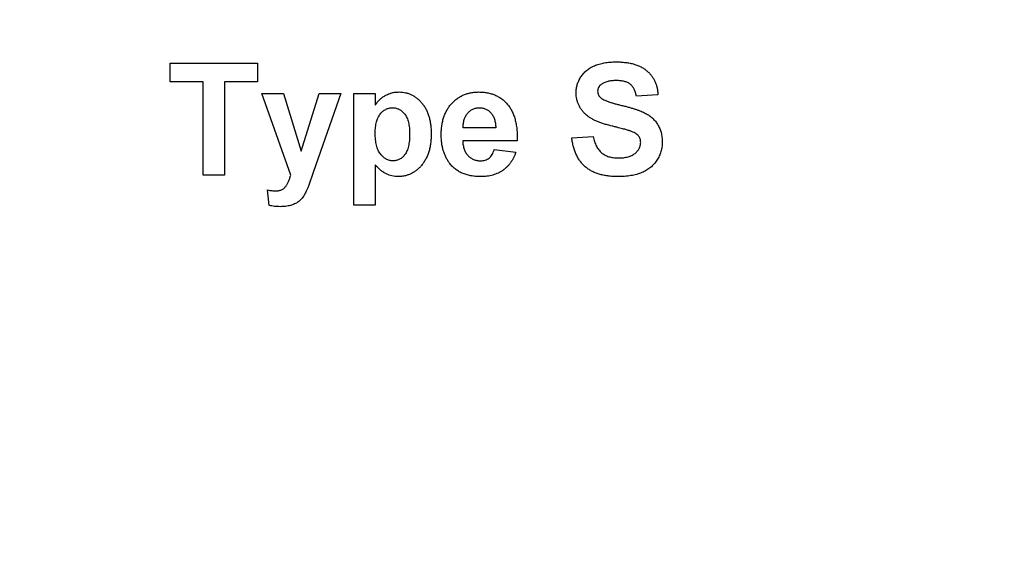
# Model space of a CAD drawing. Header units: inches. Extents: x 0.5 to 16.4, y 0.4 to 10.9.
# Tile 4 of 10: x 4.2 to 5, y 5.1 to 5.5. Entities that reach past the tile are written whole.
import ezdxf

# ---------------------------------------------------------------- set-up
doc = ezdxf.new("R2010")
doc.units = ezdxf.units.IN
doc.header["$MEASUREMENT"] = 0
doc.layers.add('OBJECT', color=1, linetype='Continuous')

msp = doc.modelspace()

# ---------------------------------------------------------------- linework, layer by layer
at = {"layer": 'OBJECT', "linetype": 'Continuous', "lineweight": 25}
for p, q in [((4.34766, 5.4499), (4.41284, 5.44988)), ((4.34766, 5.43601), (4.34766, 5.4499)), ((4.41284, 5.44988), (4.41283, 5.436)), ((4.37223, 5.436), (4.34766, 5.43601)), ((4.37222, 5.36656), (4.37223, 5.436)), ((4.38826, 5.436), (4.38825, 5.36656)), ((4.41283, 5.436), (4.38826, 5.436)), ((4.41604, 5.42745), (4.43206, 5.42744)), ((4.43749, 5.36655), (4.41604, 5.42745)), ((4.43206, 5.42744), (4.44541, 5.38432)), ((4.44541, 5.38432), (4.45877, 5.42744)), ((4.4748, 5.42744), (4.45454, 5.36936)), ((4.45877, 5.42744), (4.4748, 5.42744)), ((4.4844, 5.3441), (4.48441, 5.42743)), ((4.48441, 5.42743), (4.50044, 5.42743)), ((4.50044, 5.42743), (4.50044, 5.41865)), ((4.71091, 5.42632), (4.69488, 5.42526)), ((4.59018, 5.40177), (4.56589, 5.40178)), ((4.6062, 5.39215), (4.5656, 5.39216)), ((4.6468, 5.39428), (4.66282, 5.39535)), ((4.58911, 5.38575), (4.60513, 5.38361)), ((4.50043, 5.3742), (4.50042, 5.3441)), ((4.38825, 5.36656), (4.37222, 5.36656)), ((4.45454, 5.36936), (4.45069, 5.35836)), ((4.42136, 5.34393), (4.4203, 5.35555)), ((4.50042, 5.3441), (4.4844, 5.3441))]:
    msp.add_line(p, q, dxfattribs=at)
for radius in [1.6245, 1.23, 1.12]:
    msp.add_circle((4.52723, 5.82473), radius, dxfattribs=at)
for points, knots in [([(4.65001, 5.42789), (4.65005, 5.42892), (4.65013, 5.43099), (4.65084, 5.43401), (4.65194, 5.43694), (4.65322, 5.43926), (4.65445, 5.44101), (4.65547, 5.44227), (4.6566, 5.44345), (4.65783, 5.44452), (4.65914, 5.44554), (4.66057, 5.44645), (4.66208, 5.44731), (4.66427, 5.44832), (4.66723, 5.44938), (4.67109, 5.45027), (4.67529, 5.4508), (4.6782, 5.45087), (4.67971, 5.4509)], [0, 0, 0, 0, 0.073758, 0.146314, 0.219931, 0.295355, 0.333985, 0.372228, 0.410559, 0.449522, 0.48845, 0.5285, 0.569766, 0.611707, 0.699547, 0.793005, 0.892708, 1, 1, 1, 1]), ([(4.67971, 5.4509), (4.68095, 5.45088), (4.68335, 5.45085), (4.68684, 5.45052), (4.69009, 5.45002), (4.69311, 5.44929), (4.69588, 5.44833), (4.69843, 5.44719), (4.70074, 5.44583), (4.70279, 5.44425), (4.70462, 5.44251), (4.70622, 5.44061), (4.70759, 5.43857), (4.70874, 5.4364), (4.70964, 5.43408), (4.7103, 5.43161), (4.71074, 5.42901), (4.71085, 5.42723), (4.71091, 5.42632)], [0, 0, 0, 0, 0.08282, 0.161084, 0.23435, 0.303453, 0.368554, 0.430806, 0.490159, 0.547891, 0.604075, 0.659129, 0.713948, 0.768331, 0.823595, 0.880408, 0.93902, 1, 1, 1, 1]), ([(4.66866, 5.43406), (4.66826, 5.43374), (4.66748, 5.43312), (4.66663, 5.43188), (4.66613, 5.43049), (4.66607, 5.42951), (4.66604, 5.429)], [0, 0, 0, 0, 0.259464, 0.502502, 0.744885, 1, 1, 1, 1]), ([(4.67991, 5.43701), (4.67933, 5.437), (4.67819, 5.43698), (4.67653, 5.43685), (4.67498, 5.43661), (4.67352, 5.43631), (4.67216, 5.43588), (4.67089, 5.43537), (4.66972, 5.43477), (4.66901, 5.43429), (4.66866, 5.43406)], [0, 0, 0, 0, 0.148335, 0.288592, 0.421401, 0.547152, 0.666859, 0.782766, 0.892668, 1, 1, 1, 1]), ([(4.69488, 5.42526), (4.69479, 5.42576), (4.69461, 5.42674), (4.69422, 5.42814), (4.69378, 5.42944), (4.69326, 5.43063), (4.69264, 5.4317), (4.69196, 5.43267), (4.6912, 5.43353), (4.69035, 5.43427), (4.68943, 5.43494), (4.68838, 5.43548), (4.68724, 5.43597), (4.68598, 5.43635), (4.68461, 5.43665), (4.68314, 5.43687), (4.68156, 5.43697), (4.68047, 5.437), (4.67991, 5.43701)], [0, 0, 0, 0, 0.0719417, 0.1402068, 0.2049047, 0.2649124, 0.3228575, 0.3785314, 0.4318433, 0.4840489, 0.5368978, 0.5919502, 0.6498953, 0.7113846, 0.7771889, 0.8469145, 0.9207984, 1, 1, 1, 1]), ([(4.50044, 5.41865), (4.50091, 5.41938), (4.50186, 5.42082), (4.50362, 5.42275), (4.50563, 5.42443), (4.50784, 5.42588), (4.51025, 5.42705), (4.5128, 5.42788), (4.51549, 5.42841), (4.51732, 5.42847), (4.51825, 5.4285)], [0, 0, 0, 0, 0.122318, 0.243971, 0.365926, 0.49062, 0.616243, 0.741787, 0.868738, 1, 1, 1, 1]), ([(4.51825, 5.4285), (4.51906, 5.42847), (4.52067, 5.42842), (4.52304, 5.42802), (4.52531, 5.42739), (4.52749, 5.42648), (4.52957, 5.4253), (4.53155, 5.42387), (4.53343, 5.42218), (4.5352, 5.42025), (4.53685, 5.41811), (4.53824, 5.41572), (4.53946, 5.41315), (4.54041, 5.41036), (4.54119, 5.40739), (4.5417, 5.4042), (4.54206, 5.40082), (4.54208, 5.3985), (4.5421, 5.39731)], [0, 0, 0, 0, 0.055567, 0.109859, 0.163156, 0.216652, 0.270766, 0.326032, 0.383091, 0.443064, 0.50463, 0.567328, 0.631589, 0.698413, 0.76828, 0.841502, 0.918642, 1, 1, 1, 1]), ([(4.54958, 5.39652), (4.5496, 5.39774), (4.54963, 5.40011), (4.55004, 5.40356), (4.55062, 5.40682), (4.55149, 5.40987), (4.55259, 5.41272), (4.55397, 5.41535), (4.55556, 5.41781), (4.55742, 5.42001), (4.55945, 5.422), (4.56162, 5.42374), (4.56393, 5.4252), (4.56636, 5.42642), (4.56894, 5.42733), (4.57164, 5.428), (4.57447, 5.42841), (4.5764, 5.42846), (4.57738, 5.42848)], [0, 0, 0, 0, 0.076385, 0.149324, 0.218424, 0.284712, 0.34825, 0.410591, 0.471299, 0.531967, 0.591651, 0.649954, 0.706789, 0.763485, 0.820424, 0.878521, 0.9383, 1, 1, 1, 1]), ([(4.57738, 5.42848), (4.57848, 5.42846), (4.58062, 5.42841), (4.58376, 5.42799), (4.58671, 5.42729), (4.58948, 5.4263), (4.59209, 5.42505), (4.59451, 5.4235), (4.59674, 5.42166), (4.59879, 5.41955), (4.60063, 5.41716), (4.60221, 5.41445), (4.60353, 5.41146), (4.60459, 5.40817), (4.60538, 5.40458), (4.60592, 5.4007), (4.60623, 5.39652), (4.60621, 5.39364), (4.6062, 5.39215)], [0, 0, 0, 0, 0.062184, 0.121687, 0.178755, 0.234022, 0.288331, 0.342225, 0.39646, 0.451776, 0.508677, 0.567205, 0.628626, 0.693655, 0.762827, 0.836735, 0.915787, 1, 1, 1, 1]), ([(4.6577, 5.41127), (4.65709, 5.41185), (4.65589, 5.41297), (4.65431, 5.41482), (4.65298, 5.41677), (4.65189, 5.41881), (4.65105, 5.42095), (4.65046, 5.42318), (4.65007, 5.4255), (4.65003, 5.42708), (4.65001, 5.42789)], [0, 0, 0, 0, 0.133054, 0.260864, 0.384835, 0.506941, 0.627504, 0.749214, 0.872651, 1, 1, 1, 1]), ([(4.66604, 5.429), (4.66606, 5.42853), (4.66611, 5.4276), (4.66662, 5.42628), (4.6674, 5.42505), (4.66813, 5.42439), (4.66851, 5.42404)], [0, 0, 0, 0, 0.246345, 0.485261, 0.731951, 1, 1, 1, 1]), ([(4.66851, 5.42404), (4.66881, 5.42382), (4.66948, 5.42332), (4.67071, 5.42268), (4.6722, 5.42199), (4.67398, 5.42131), (4.67603, 5.42063), (4.67836, 5.41993), (4.68097, 5.41922), (4.68379, 5.41852), (4.68666, 5.41784), (4.68939, 5.4171), (4.69194, 5.41638), (4.69428, 5.41562), (4.69642, 5.41488), (4.69837, 5.41412), (4.70013, 5.41338), (4.70218, 5.41236), (4.7045, 5.41098), (4.70693, 5.40898), (4.70908, 5.40673), (4.71058, 5.40461), (4.71161, 5.40279), (4.71228, 5.40133), (4.71285, 5.3998), (4.71332, 5.39819), (4.71365, 5.39649), (4.71393, 5.39473), (4.71408, 5.39288), (4.7141, 5.39162), (4.71411, 5.39098)], [0, 0, 0, 0, 0.0182813, 0.0408511, 0.0674199, 0.0982357, 0.1333897, 0.1727609, 0.2168975, 0.2652318, 0.3143558, 0.3603952, 0.4033003, 0.4431725, 0.4802165, 0.5139523, 0.5449263, 0.5730582, 0.6253711, 0.6760596, 0.7261176, 0.7766747, 0.8021675, 0.8281304, 0.85447, 0.8818443, 0.909815, 0.9386132, 0.9688084, 1, 1, 1, 1]), ([(4.50043, 5.39802), (4.50044, 5.39877), (4.50045, 5.40022), (4.50065, 5.40234), (4.50092, 5.40431), (4.50132, 5.40613), (4.50184, 5.40781), (4.50247, 5.40936), (4.50322, 5.41077), (4.50409, 5.41202), (4.50505, 5.41313), (4.50606, 5.4141), (4.50715, 5.41491), (4.50828, 5.41558), (4.50949, 5.4161), (4.51075, 5.41646), (4.51207, 5.41672), (4.51297, 5.41674), (4.51342, 5.41674)], [0, 0, 0, 0, 0.088182, 0.170778, 0.248633, 0.321519, 0.389889, 0.454892, 0.517123, 0.576722, 0.633671, 0.688639, 0.740882, 0.792402, 0.843594, 0.894636, 0.946387, 1, 1, 1, 1]), ([(4.51342, 5.41674), (4.51386, 5.41673), (4.51473, 5.41669), (4.51601, 5.41648), (4.51722, 5.41608), (4.51839, 5.41556), (4.51949, 5.41487), (4.52054, 5.41403), (4.52154, 5.41305), (4.52247, 5.41191), (4.52333, 5.41063), (4.52406, 5.40917), (4.5247, 5.40757), (4.52521, 5.40579), (4.52558, 5.40386), (4.52586, 5.40177), (4.52606, 5.39953), (4.52607, 5.39798), (4.52607, 5.39718)], [0, 0, 0, 0, 0.05071, 0.100104, 0.148524, 0.196983, 0.246757, 0.298282, 0.351283, 0.407715, 0.466881, 0.528766, 0.594907, 0.665657, 0.740786, 0.8216, 0.907732, 1, 1, 1, 1]), ([(4.56589, 5.40178), (4.5659, 5.40234), (4.56591, 5.40343), (4.56607, 5.40503), (4.56631, 5.40654), (4.5667, 5.40795), (4.56716, 5.40929), (4.56777, 5.41052), (4.56847, 5.41167), (4.56902, 5.41237), (4.5693, 5.41271)], [0, 0, 0, 0, 0.144143, 0.28027, 0.410428, 0.536044, 0.655609, 0.773001, 0.887016, 1, 1, 1, 1]), ([(4.5693, 5.41271), (4.56959, 5.41303), (4.57017, 5.41365), (4.57113, 5.41448), (4.57215, 5.41518), (4.57322, 5.41575), (4.57436, 5.41619), (4.57555, 5.41651), (4.5768, 5.41669), (4.57766, 5.41672), (4.57809, 5.41673)], [0, 0, 0, 0, 0.1299254, 0.2554615, 0.379151, 0.5001849, 0.6202121, 0.7429622, 0.8695604, 1, 1, 1, 1]), ([(4.57809, 5.41673), (4.5785, 5.41672), (4.5793, 5.41669), (4.58048, 5.41652), (4.58162, 5.41622), (4.58271, 5.4158), (4.58374, 5.41526), (4.58472, 5.41458), (4.58568, 5.41382), (4.58656, 5.41291), (4.58739, 5.41191), (4.58811, 5.41079), (4.5887, 5.40954), (4.58922, 5.40821), (4.58962, 5.40675), (4.58992, 5.40519), (4.5901, 5.40351), (4.59015, 5.40236), (4.59018, 5.40177)], [0, 0, 0, 0, 0.056682, 0.111505, 0.166041, 0.220035, 0.273441, 0.328706, 0.385494, 0.444157, 0.504217, 0.56594, 0.629742, 0.696261, 0.765485, 0.839688, 0.917686, 1, 1, 1, 1]), ([(4.67675, 5.40309), (4.67566, 5.40336), (4.67355, 5.40389), (4.67054, 5.40483), (4.66776, 5.40576), (4.66526, 5.40677), (4.66299, 5.40779), (4.66099, 5.4089), (4.65923, 5.41003), (4.6582, 5.41087), (4.6577, 5.41127)], [0, 0, 0, 0, 0.161735, 0.312041, 0.452204, 0.58122, 0.699855, 0.809224, 0.908455, 1, 1, 1, 1]), ([(4.69027, 5.39947), (4.68998, 5.39956), (4.68933, 5.39978), (4.68823, 5.40009), (4.68691, 5.40048), (4.68533, 5.40092), (4.68352, 5.40136), (4.68148, 5.40192), (4.67919, 5.40247), (4.67759, 5.40288), (4.67675, 5.40309)], [0, 0, 0, 0, 0.065228, 0.145969, 0.245215, 0.361498, 0.495676, 0.646055, 0.814352, 1, 1, 1, 1]), ([(4.51368, 5.37721), (4.51323, 5.37723), (4.51233, 5.37727), (4.51101, 5.3775), (4.50975, 5.37791), (4.50853, 5.37846), (4.50738, 5.37919), (4.50628, 5.38007), (4.50524, 5.3811), (4.50425, 5.3823), (4.50334, 5.38365), (4.50256, 5.3852), (4.50189, 5.38691), (4.50137, 5.38881), (4.50093, 5.39086), (4.50063, 5.3931), (4.50048, 5.3955), (4.50045, 5.39716), (4.50043, 5.39802)], [0, 0, 0, 0, 0.049167, 0.097775, 0.145483, 0.193468, 0.242725, 0.293156, 0.346707, 0.402636, 0.461615, 0.524206, 0.590584, 0.661737, 0.737903, 0.819216, 0.906668, 1, 1, 1, 1]), ([(4.52607, 5.39718), (4.52607, 5.39632), (4.52605, 5.39467), (4.52588, 5.39229), (4.5256, 5.39009), (4.52523, 5.38807), (4.52472, 5.38625), (4.52413, 5.3846), (4.52341, 5.38315), (4.52257, 5.38188), (4.52166, 5.38078), (4.52069, 5.37983), (4.51967, 5.37901), (4.51857, 5.37837), (4.51743, 5.37784), (4.51623, 5.37747), (4.51498, 5.37725), (4.51412, 5.37723), (4.51368, 5.37721)], [0, 0, 0, 0, 0.097563, 0.187729, 0.272029, 0.349422, 0.42103, 0.48716, 0.548062, 0.605685, 0.65921, 0.710719, 0.759885, 0.807898, 0.855234, 0.902316, 0.950529, 1, 1, 1, 1]), ([(4.5421, 5.39731), (4.54208, 5.39608), (4.54203, 5.3937), (4.54169, 5.39024), (4.54115, 5.38698), (4.54037, 5.38393), (4.53935, 5.38108), (4.53811, 5.37845), (4.53665, 5.37602), (4.53497, 5.37383), (4.53314, 5.37186), (4.53119, 5.37015), (4.52915, 5.36871), (4.52701, 5.36752), (4.52478, 5.3666), (4.52245, 5.36593), (4.52002, 5.36554), (4.51837, 5.36549), (4.51754, 5.36546)], [0, 0, 0, 0, 0.08164, 0.158774, 0.231763, 0.301482, 0.368471, 0.432847, 0.495248, 0.556895, 0.616729, 0.674021, 0.729383, 0.783169, 0.836551, 0.890199, 0.944286, 1, 1, 1, 1]), ([(4.55555, 5.37574), (4.55507, 5.37644), (4.5541, 5.37784), (4.55289, 5.38012), (4.55186, 5.38253), (4.55104, 5.38507), (4.55036, 5.38773), (4.5499, 5.39054), (4.54964, 5.39349), (4.5496, 5.3955), (4.54958, 5.39652)], [0, 0, 0, 0, 0.115599, 0.232782, 0.350811, 0.472291, 0.596763, 0.726067, 0.860235, 1, 1, 1, 1]), ([(4.69808, 5.39082), (4.69807, 5.39129), (4.69804, 5.39222), (4.69768, 5.39355), (4.69715, 5.39478), (4.69635, 5.3959), (4.69528, 5.39692), (4.69391, 5.39787), (4.69221, 5.39873), (4.69094, 5.39921), (4.69027, 5.39947)], [0, 0, 0, 0, 0.113119, 0.2213, 0.325895, 0.431605, 0.54614, 0.677623, 0.828428, 1, 1, 1, 1]), ([(4.5656, 5.39216), (4.56563, 5.39159), (4.56568, 5.39047), (4.56587, 5.38884), (4.56621, 5.38731), (4.56665, 5.38588), (4.56717, 5.38454), (4.56783, 5.38331), (4.5686, 5.38216), (4.56948, 5.38113), (4.57045, 5.38022), (4.57147, 5.37941), (4.57255, 5.37871), (4.5737, 5.37818), (4.5749, 5.37772), (4.57616, 5.37743), (4.57747, 5.37724), (4.57836, 5.37722), (4.57882, 5.3772)], [0, 0, 0, 0, 0.0769848, 0.149914, 0.2201641, 0.2864885, 0.3507796, 0.4125353, 0.4737932, 0.5346544, 0.5942959, 0.6522135, 0.7089265, 0.7659968, 0.8224146, 0.8799657, 0.9387421, 1, 1, 1, 1]), ([(4.68095, 5.36543), (4.67968, 5.36545), (4.67721, 5.36549), (4.67362, 5.36585), (4.67025, 5.36641), (4.66711, 5.36721), (4.66419, 5.36824), (4.6615, 5.36951), (4.65905, 5.37103), (4.65681, 5.37275), (4.65481, 5.37472), (4.65301, 5.37688), (4.65143, 5.37927), (4.65008, 5.38187), (4.64893, 5.38468), (4.64798, 5.38769), (4.64726, 5.39091), (4.64696, 5.39314), (4.6468, 5.39428)], [0, 0, 0, 0, 0.076122, 0.148212, 0.216241, 0.280668, 0.34231, 0.401421, 0.458656, 0.514793, 0.570722, 0.626653, 0.683482, 0.741844, 0.802144, 0.865151, 0.930811, 1, 1, 1, 1]), ([(4.66282, 5.39535), (4.66295, 5.39468), (4.6632, 5.39337), (4.66375, 5.39152), (4.66436, 5.38979), (4.66508, 5.3882), (4.66587, 5.38673), (4.6668, 5.38542), (4.6678, 5.38422), (4.66891, 5.38317), (4.67013, 5.38226), (4.67145, 5.38148), (4.67286, 5.38081), (4.67437, 5.38026), (4.67598, 5.37984), (4.6777, 5.37955), (4.67951, 5.37936), (4.68075, 5.37933), (4.68138, 5.37932)], [0, 0, 0, 0, 0.075285, 0.146236, 0.213456, 0.277502, 0.33853, 0.397652, 0.454745, 0.510362, 0.565639, 0.622097, 0.67924, 0.738115, 0.799044, 0.863264, 0.929939, 1, 1, 1, 1]), ([(4.71411, 5.39098), (4.71409, 5.39039), (4.71406, 5.38922), (4.71387, 5.38748), (4.71358, 5.38577), (4.71314, 5.38409), (4.71256, 5.38244), (4.71191, 5.3808), (4.71109, 5.3792), (4.71016, 5.37765), (4.70914, 5.37614), (4.70798, 5.37475), (4.70675, 5.37343), (4.70537, 5.37225), (4.70393, 5.37112), (4.70237, 5.37013), (4.70071, 5.36922), (4.69895, 5.36842), (4.69709, 5.36772), (4.69512, 5.3671), (4.69302, 5.36659), (4.69082, 5.36615), (4.68851, 5.36582), (4.68609, 5.36559), (4.68355, 5.36546), (4.68183, 5.36544), (4.68095, 5.36543)], [0, 0, 0, 0, 0.037524, 0.074519, 0.111158, 0.147709, 0.184737, 0.222181, 0.259833, 0.298539, 0.337199, 0.375653, 0.413687, 0.45179, 0.490635, 0.529785, 0.569677, 0.610518, 0.6525, 0.696246, 0.741804, 0.789396, 0.838723, 0.890254, 0.944098, 1, 1, 1, 1]), ([(4.68138, 5.37932), (4.68205, 5.37933), (4.68335, 5.37934), (4.68524, 5.37952), (4.687, 5.37977), (4.68862, 5.38017), (4.69014, 5.38061), (4.69151, 5.38122), (4.69275, 5.38192), (4.69388, 5.38272), (4.69485, 5.38361), (4.69571, 5.38453), (4.69646, 5.38548), (4.69704, 5.38648), (4.69752, 5.38751), (4.69783, 5.38858), (4.69804, 5.38968), (4.69807, 5.39044), (4.69808, 5.39082)], [0, 0, 0, 0, 0.088611, 0.172353, 0.250759, 0.324349, 0.393928, 0.460037, 0.522848, 0.58369, 0.642236, 0.697606, 0.750761, 0.801402, 0.851621, 0.900196, 0.949716, 1, 1, 1, 1]), ([(4.57882, 5.3772), (4.57943, 5.37723), (4.58061, 5.37728), (4.5823, 5.37765), (4.58385, 5.37829), (4.58525, 5.37919), (4.58649, 5.38038), (4.58754, 5.3819), (4.58845, 5.3837), (4.58888, 5.38504), (4.58911, 5.38575)], [0, 0, 0, 0, 0.125554, 0.243179, 0.356466, 0.46863, 0.584816, 0.71008, 0.847766, 1, 1, 1, 1]), ([(4.60513, 5.38361), (4.60487, 5.38288), (4.60435, 5.38147), (4.60341, 5.37944), (4.60236, 5.37755), (4.6012, 5.37579), (4.59994, 5.37415), (4.59853, 5.37266), (4.59706, 5.37128), (4.59544, 5.37006), (4.59373, 5.36897), (4.59191, 5.36802), (4.58998, 5.36724), (4.58795, 5.36659), (4.58583, 5.36607), (4.5836, 5.3657), (4.58126, 5.36548), (4.57966, 5.36546), (4.57885, 5.36545)], [0, 0, 0, 0, 0.0669483, 0.1316346, 0.1944022, 0.2553586, 0.315526, 0.374568, 0.4332801, 0.4917915, 0.5504716, 0.610148, 0.670421, 0.732099, 0.7955232, 0.860926, 0.9291403, 1, 1, 1, 1]), ([(4.51754, 5.36546), (4.51674, 5.36548), (4.51519, 5.36551), (4.51292, 5.36593), (4.51075, 5.36651), (4.50867, 5.36741), (4.50664, 5.3686), (4.50459, 5.37013), (4.50248, 5.37201), (4.50113, 5.37344), (4.50043, 5.3742)], [0, 0, 0, 0, 0.119466, 0.234541, 0.34708, 0.45852, 0.575257, 0.702649, 0.844308, 1, 1, 1, 1]), ([(4.57885, 5.36545), (4.57758, 5.36548), (4.57511, 5.36554), (4.57155, 5.36603), (4.56823, 5.36683), (4.56516, 5.36795), (4.56236, 5.36941), (4.5598, 5.37119), (4.55749, 5.37329), (4.5562, 5.37492), (4.55555, 5.37574)], [0, 0, 0, 0, 0.143868, 0.279381, 0.407202, 0.529461, 0.648166, 0.764985, 0.881431, 1, 1, 1, 1]), ([(4.42639, 5.3548), (4.4268, 5.3548), (4.42758, 5.35482), (4.42872, 5.35497), (4.42977, 5.35524), (4.43074, 5.35561), (4.43164, 5.35606), (4.43245, 5.35664), (4.43318, 5.35731), (4.43404, 5.35838), (4.43499, 5.35989), (4.43597, 5.3619), (4.43683, 5.36414), (4.43727, 5.36572), (4.43749, 5.36655)], [0, 0, 0, 0, 0.068857, 0.132568, 0.193827, 0.25229, 0.308347, 0.363784, 0.420464, 0.476696, 0.595385, 0.721409, 0.855654, 1, 1, 1, 1]), ([(4.4203, 5.35555), (4.42085, 5.35543), (4.42191, 5.3552), (4.42347, 5.35497), (4.42496, 5.35483), (4.42592, 5.35481), (4.42639, 5.3548)], [0, 0, 0, 0, 0.2741137, 0.5293593, 0.7718789, 1, 1, 1, 1]), ([(4.45069, 5.35836), (4.45038, 5.35758), (4.44979, 5.35609), (4.44884, 5.35404), (4.44794, 5.35227), (4.44701, 5.35079), (4.4461, 5.3495), (4.44511, 5.34838), (4.44407, 5.34736), (4.44294, 5.34648), (4.44172, 5.34569), (4.44036, 5.34502), (4.43888, 5.34441), (4.43727, 5.34392), (4.43554, 5.34351), (4.4337, 5.34327), (4.43176, 5.34306), (4.43043, 5.34305), (4.42974, 5.34304)], [0, 0, 0, 0, 0.090149, 0.169523, 0.240134, 0.300679, 0.355325, 0.408112, 0.459127, 0.50964, 0.560159, 0.613839, 0.670058, 0.730093, 0.792627, 0.858353, 0.92725, 1, 1, 1, 1]), ([(4.42974, 5.34304), (4.42833, 5.34308), (4.42551, 5.34315), (4.42274, 5.34367), (4.42136, 5.34393)], [0, 0, 0, 0, 0.501129, 1, 1, 1, 1])]:
    msp.add_open_spline(points, degree=3, knots=knots, dxfattribs=at)

doc.saveas('drawing.dxf')
